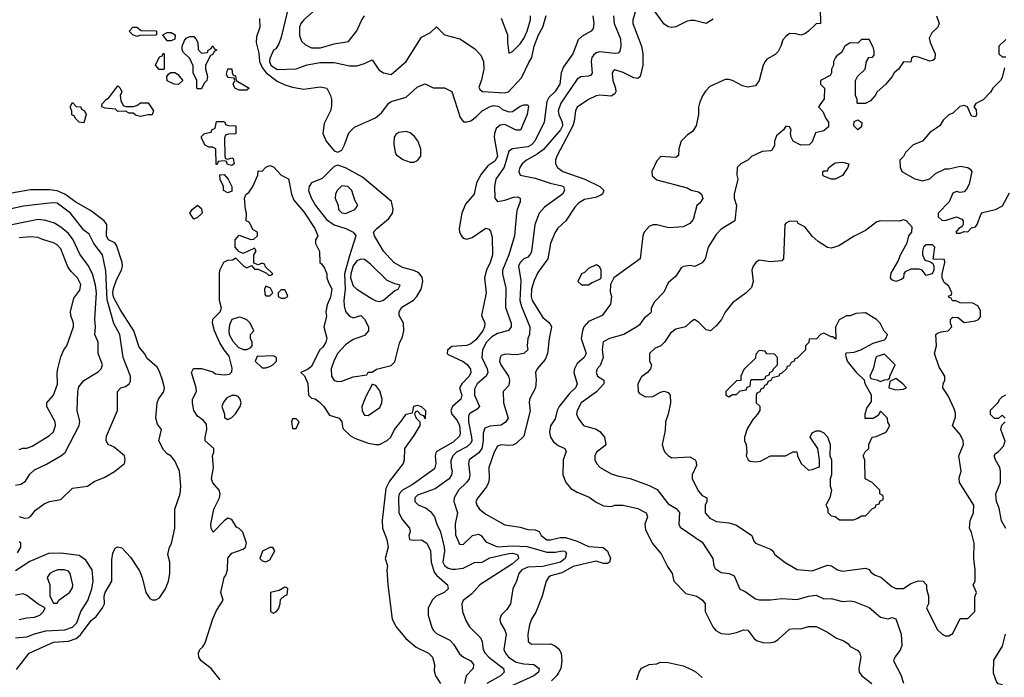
# Model space of a CAD drawing. Header units: inches. Extents: x 2380249 to 2585472, y 382747 to 546448.
# Tile 24 of 256: x 2393372 to 2398562, y 464283 to 467750. Entities that reach past the tile are written whole.
import ezdxf

# ---------------------------------------------------------------- set-up
doc = ezdxf.new("R2010")
doc.units = ezdxf.units.IN
doc.header["$MEASUREMENT"] = 0
doc.layers.add('C3496', color=7, linetype='Continuous')

msp = doc.modelspace()

# ---------------------------------------------------------------- linework, layer by layer
at = {"layer": 'C3496', "color": 4}
for points, elevation in [([(2394961, 467830), (2394870, 467749.2), (2394854, 467730), (2394848, 467710), (2394846.4, 467666.4), (2394857.1, 467637.1), (2394878, 467618), (2394910, 467602.4), (2394958.3, 467601.7), (2395030, 467622), (2395105.2, 467634.8), (2395150, 467691.3), (2395174.2, 467745.8), (2395190, 467771.3)], 92), ([(2397590.8, 467810), (2397594, 467730), (2397570, 467728.7), (2397530.5, 467689.5), (2397510, 467675.3), (2397490, 467668), (2397463.6, 467676.4), (2397430, 467678), (2397410, 467662), (2397395.3, 467644.7), (2397384.7, 467610), (2397370, 467582), (2397353.7, 467566.3), (2397310, 467542), (2397301, 467530), (2397291, 467510), (2397270.6, 467429.4), (2397250, 467402), (2397210, 467394), (2397182, 467402), (2397130, 467429), (2397110, 467435.3), (2397090, 467435.3), (2397010, 467398), (2396986.4, 467373.6), (2396971.1, 467348.9), (2396956, 467310), (2396950.9, 467289.1), (2396950.8, 467250), (2396938.8, 467190), (2396918.5, 467161.5), (2396890, 467142), (2396858, 467110), (2396846.8, 467070), (2396845.4, 467034.6), (2396830, 467024), (2396752, 467028), (2396730, 467006), (2396704.7, 466950), (2396706.4, 466926.4), (2396730, 466906), (2396890, 466862.8), (2396910.7, 466850.7), (2396950, 466842.8), (2396966, 466830), (2396972.8, 466807.2), (2396957.1, 466782.9), (2396941, 466770), (2396922.8, 466697.2), (2396904.2, 466675.8), (2396870, 466658.9), (2396793.6, 466653.6), (2396730, 466669), (2396710, 466668.7), (2396690, 466659), (2396664.7, 466630), (2396656, 466610), (2396642, 466490), (2396504.7, 466390), (2396486.4, 466353.6), (2396485.4, 466314.6), (2396491.3, 466290), (2396486, 466250), (2396442.8, 466190), (2396370, 466158.4), (2396346.7, 466130), (2396338.4, 466110), (2396332.4, 466070), (2396358.4, 465990), (2396348, 465970), (2396310, 465937), (2396296.4, 465910), (2396292.7, 465890), (2396310.6, 465830), (2396302, 465810), (2396270, 465779.6), (2396216.4, 465710), (2396206, 465690), (2396194.6, 465645.4), (2396170.4, 465609.6), (2396165.2, 465574.8), (2396170.4, 465550), (2396185.4, 465525.4), (2396210, 465504.4), (2396246, 465490), (2396253.4, 465473.4), (2396237.3, 465430), (2396236, 465350), (2396250.7, 465310.7), (2396278, 465278), (2396310, 465258.8), (2396373.2, 465233.2), (2396410, 465206.8), (2396450, 465186.8), (2396490, 465182.8), (2396510, 465190.6), (2396554, 465190), (2396630, 465173.4), (2396674.8, 465150), (2396682, 465130), (2396667.3, 465090), (2396670, 465062), (2396706.8, 464990), (2396754.2, 464934.2), (2396787.1, 464867.1), (2396811, 464830), (2396821, 464790), (2396884.1, 464724.1), (2396942, 464710), (2396971.3, 464690), (2396984.7, 464670), (2396984.7, 464630), (2397026, 464550), (2397041, 464530), (2397070, 464514.8), (2397110, 464510.8), (2397150, 464518.8), (2397190, 464534), (2397210, 464530.8), (2397241, 464490), (2397256.8, 464476.8), (2397290, 464466.8), (2397324.5, 464464.5), (2397350, 464470.5), (2397370, 464482), (2397430, 464536.3), (2397450, 464540.7), (2397490, 464538.8), (2397530, 464550.8), (2397570, 464551), (2397630, 464521), (2397678, 464490), (2397715.9, 464475.9), (2397739.1, 464459.1), (2397750, 464444.7), (2397790, 464424.7), (2397801, 464410), (2397806, 464390), (2397794.8, 464330), (2397797.3, 464310), (2397811, 464290), (2397864.7, 464250)], 104), ([(2397027.3, 467752.7), (2396990, 467729.3), (2396930, 467746), (2396910, 467746.6), (2396890, 467742.7), (2396830, 467713.2), (2396810, 467709.3), (2396790, 467712.7), (2396768.1, 467728.1), (2396710, 467809.3)], 96), ([(2394635.6, 467755.6), (2394638.4, 467710), (2394620.5, 467659.5), (2394618.3, 467630), (2394633.5, 467573.5), (2394636.5, 467530), (2394650, 467498.7), (2394671.6, 467470), (2394730, 467426), (2394770, 467406.7), (2394810, 467394), (2394870, 467383), (2394955.3, 467395.3), (2394991.3, 467390), (2395010.9, 467350.9), (2395016, 467330), (2395015.3, 467295.3), (2395010.8, 467270), (2394976.7, 467203.3), (2394970.6, 467150), (2394987.3, 467110), (2395030, 467058), (2395050, 467051.3), (2395070, 467062), (2395085.2, 467090), (2395106.8, 467153.2), (2395136.5, 467183.5), (2395247.2, 467232.8), (2395280.2, 467259.8), (2395318, 467310), (2395330, 467318), (2395410, 467341), (2395470, 467396), (2395510, 467411.3), (2395551.6, 467391.6), (2395611.1, 467391.1), (2395650, 467372), (2395694.8, 467234.8), (2395711.3, 467211.3), (2395730, 467211), (2395750, 467217.3), (2395780.7, 467239.3), (2395809.7, 467270.2), (2395853, 467293), (2395870, 467297.1), (2395890, 467294), (2395902, 467290), (2395916.9, 467276.9), (2395950, 467264.7), (2395970, 467266), (2396010, 467294.8), (2396030, 467301), (2396050, 467302), (2396054.8, 467294.8), (2396047.7, 467250), (2396012.4, 467167.6), (2395990, 467167.3), (2395930, 467198), (2395905.2, 467194.8), (2395883.4, 467176.6), (2395874.9, 467150), (2395874, 467130), (2395890, 467029.2), (2395876.2, 467003.8), (2395840.3, 466979.7), (2395803.9, 466936.1), (2395780.7, 466890), (2395767.3, 466830), (2395722.5, 466777.5), (2395702.6, 466730), (2395688.7, 466650), (2395690.4, 466630), (2395700.5, 466610), (2395710, 466599.1), (2395730, 466593), (2395757.7, 466602.3), (2395830, 466650.8), (2395845.4, 466645.4), (2395854.4, 466634.4), (2395862.8, 466602.8), (2395864.9, 466510), (2395852.7, 466470), (2395832.4, 466430), (2395822.4, 466390), (2395830.6, 466310), (2395806.8, 466190), (2395824.9, 466150), (2395822.4, 466130), (2395813.4, 466110), (2395777.1, 466062.9), (2395750, 466040.5), (2395730, 466033), (2395650, 466027), (2395627.5, 466007.5), (2395624.9, 465990), (2395630, 465984.9), (2395710, 465948), (2395731.5, 465931.5), (2395748.5, 465908.5), (2395750.4, 465890), (2395741.6, 465870), (2395702.8, 465830), (2395690.7, 465810), (2395702, 465770), (2395698, 465750), (2395654.4, 465710), (2395644.9, 465690), (2395650.4, 465670), (2395677.6, 465637.6), (2395690.2, 465610.2), (2395694.6, 465570), (2395690, 465554), (2395656.7, 465523.3), (2395567.3, 465472.7), (2395561.6, 465450), (2395566.4, 465410), (2395558.6, 465381.5), (2395441.8, 465298.2), (2395390, 465269.7), (2395373.1, 465250), (2395369.3, 465230), (2395370.4, 465150), (2395390, 465113.4), (2395427.3, 465070), (2395430.8, 465050), (2395424, 465030), (2395426.8, 465010), (2395445.5, 465005.5), (2395490, 465008), (2395519.1, 464990), (2395537.3, 464950), (2395541.1, 464890), (2395557.8, 464837.8), (2395570, 464821.6), (2395627.7, 464770), (2395631.3, 464750), (2395610.4, 464729.6), (2395566.8, 464710), (2395548.4, 464691.6), (2395524.9, 464650), (2395525.5, 464610), (2395544.9, 464544.9), (2395553, 464530), (2395570, 464514.9), (2395639.1, 464479.1), (2395658.6, 464458.6), (2395690, 464406.8), (2395711.3, 464390), (2395750, 464370.6), (2395764.9, 464350), (2395762, 464330), (2395724.9, 464290), (2395716, 464250)], 84), ([(2394783, 467790), (2394750, 467658), (2394738, 467622), (2394722.8, 467597.2), (2394710, 467588.7), (2394690, 467546), (2394688.5, 467530), (2394696.3, 467510), (2394730, 467488.4), (2394828.9, 467491.1), (2394887.2, 467512.8), (2394955.9, 467524.1), (2395030, 467523.8), (2395110, 467507.7), (2395150, 467507.3), (2395190, 467518.8), (2395230, 467538), (2395266.2, 467486.2), (2395290, 467470.7), (2395330, 467461), (2395409, 467530), (2395490, 467658), (2395538, 467682), (2395570, 467712), (2395611.1, 467671.1), (2395692, 467650), (2395770, 467598), (2395803.5, 467563.5), (2395817.3, 467530), (2395819.1, 467490), (2395807.3, 467432.7), (2395792, 467392), (2395799.6, 467379.6), (2395811.3, 467371.3), (2395930, 467364.9), (2395948, 467370), (2396016.9, 467443.1), (2396055.4, 467524.6), (2396072, 467550), (2396084.2, 467610), (2396106.6, 467670), (2396129.6, 467710), (2396147.6, 467772.4)], 88), ([(2396393.4, 467770), (2396399.1, 467730), (2396395.5, 467704.5), (2396384.7, 467690), (2396336.3, 467663.7), (2396315.9, 467644.1), (2396287.3, 467570), (2396238, 467502), (2396226, 467470), (2396219.3, 467410), (2396192.7, 467370), (2396160.9, 467339.1), (2396150, 467319), (2396137.3, 467210), (2396088.2, 467110), (2396070.4, 467090), (2396050, 467080.5), (2395970.4, 467069.6), (2395950, 467057.2), (2395926.5, 466973.5), (2395881.6, 466910), (2395875.5, 466870), (2395876, 466810), (2395890, 466791.3), (2395930, 466799.1), (2395974.9, 466814.9), (2395996.4, 466816.4), (2396011, 466810), (2396010.6, 466790), (2395994, 466750), (2395990.6, 466729.4), (2395980.5, 466610), (2395950.3, 466510), (2395917.6, 466430), (2395917.1, 466410), (2395934.6, 466334.6), (2395932.5, 466232.5), (2395963, 466150), (2395962, 466130), (2395948.3, 466111.7), (2395890, 466095.8), (2395861, 466079), (2395832.4, 466050), (2395812.2, 466010), (2395808, 465970), (2395835.8, 465910), (2395839.3, 465890), (2395830.5, 465870), (2395784.4, 465830), (2395770, 465802), (2395768.9, 465770), (2395796.3, 465710), (2395784.1, 465695.9), (2395745.5, 465674.5), (2395738.8, 465661.2), (2395738, 465630), (2395754.6, 465550), (2395755.3, 465530), (2395750, 465517.2), (2395730, 465498.7), (2395675.5, 465470), (2395654.9, 465450), (2395644.1, 465424.1), (2395646, 465390), (2395652.7, 465370), (2395648, 465350), (2395635.5, 465330), (2395562.5, 465277.5), (2395470, 465242.7), (2395454.8, 465230), (2395454.8, 465210), (2395472.8, 465192.8), (2395514, 465174), (2395537.5, 465157.5), (2395558.8, 465130), (2395570.6, 465090), (2395590.3, 465050.3), (2395610.3, 464970), (2395611.7, 464948.3), (2395603.1, 464890), (2395612.1, 464872.1), (2395630, 464859.3), (2395650, 464852.7), (2395670, 464852.4), (2395710, 464859.3), (2395770, 464887.7), (2395810, 464890.3), (2395850, 464912.4), (2395950, 464935.9), (2395970, 464938.2), (2395990, 464932.6), (2395995.5, 464930), (2395999.2, 464919.2), (2396001.3, 464910), (2395970, 464881.5), (2395797.3, 464770), (2395756.3, 464723.7), (2395710, 464688.7), (2395703, 464670), (2395705.5, 464630), (2395723.4, 464583.4), (2395744, 464550), (2395802.8, 464490), (2395810.7, 464470), (2395815.5, 464430), (2395826, 464410), (2395844.9, 464390), (2395922.8, 464330), (2395926.8, 464310), (2395906.8, 464290), (2395834, 464250)], 88), ([(2396503, 467770), (2396505.5, 467730), (2396539.1, 467650), (2396540.7, 467610), (2396536.3, 467583.7), (2396526.4, 467573.6), (2396510, 467572.7), (2396430, 467580.7), (2396410, 467575.1), (2396396.4, 467563.6), (2396388.5, 467551.5), (2396383.8, 467530), (2396390, 467468), (2396382, 467458), (2396370, 467453.2), (2396330.5, 467449.5), (2396310, 467436), (2396224.9, 467310), (2396210.4, 467270), (2396214.4, 467250), (2396232, 467210), (2396233.1, 467190), (2396223.1, 467170), (2396133.6, 467066.4), (2396099.6, 467040.4), (2396042.8, 467010), (2396020.7, 466990), (2396008, 466970), (2396002.8, 466950), (2396011, 466931), (2396090, 466915.5), (2396168.7, 466888.7), (2396230, 466874.4), (2396238.8, 466870), (2396244, 466850), (2396234, 466830), (2396138.8, 466761.2), (2396110.7, 466730), (2396088, 466670), (2396070, 466528), (2396064.9, 466515.1), (2396050, 466499), (2396030, 466489), (2396011, 466470), (2396000.7, 466450), (2396014.4, 466374.4), (2396008.5, 466270), (2396017.4, 466237.4), (2396060.7, 466130), (2396058.8, 466090), (2396050.8, 466070), (2396046.8, 466030), (2396050.7, 466010), (2396030, 465989.4), (2395990, 465983.6), (2395933.4, 465986.6), (2395910, 465979), (2395904, 465970), (2395902, 465950), (2395908, 465930), (2395948.2, 465870), (2395954.9, 465850), (2395950, 465822), (2395921, 465790), (2395922, 465730), (2395947.3, 465650), (2395932.5, 465627.5), (2395910, 465612.7), (2395850, 465607), (2395824.1, 465595.9), (2395814.9, 465570), (2395815.3, 465530), (2395808.5, 465490), (2395792.8, 465467.2), (2395742, 465430), (2395738, 465410), (2395745.5, 465350), (2395742, 465330), (2395727.3, 465310), (2395684.9, 465270), (2395662.8, 465230), (2395660.7, 465210), (2395680.7, 465150), (2395668.1, 465091.9), (2395670, 465034), (2395690, 464984.7), (2395710, 464982.8), (2395759, 465030), (2395790, 465037.3), (2395804.7, 465030), (2395830, 464998), (2395890, 464970.5), (2395970, 464976.9), (2396047.9, 464972.1), (2396150, 464943.2), (2396196.4, 464943.6), (2396234, 464950), (2396247.3, 464947.3), (2396255.2, 464935.2), (2396247.7, 464910), (2396222.8, 464890), (2396130, 464866.8), (2396050, 464862.9), (2396018.8, 464850), (2396004, 464830), (2395990.8, 464790), (2395970.8, 464750), (2395958.8, 464670), (2395939.9, 464640.1), (2395911, 464610), (2395902.8, 464590), (2395906.8, 464570), (2395930, 464531.3), (2395937.3, 464510), (2395924.9, 464430), (2395932.7, 464410), (2395948.2, 464390), (2395990, 464362.3), (2396030, 464353.4), (2396082, 464350), (2396110.6, 464330), (2396106.8, 464310), (2396082.8, 464290), (2395947.3, 464230)], 92), ([(2396616.3, 467790), (2396604, 467750), (2396604.9, 467730), (2396650.3, 467610.3), (2396657.1, 467570), (2396656.3, 467510), (2396642.8, 467450), (2396630, 467440.9), (2396610, 467443.6), (2396552.4, 467472.4), (2396510, 467485.2), (2396500.5, 467479.5), (2396494.4, 467465.6), (2396499.5, 467430), (2396512.7, 467390), (2396514.9, 467370), (2396510, 467359), (2396490, 467347), (2396430, 467352.3), (2396410, 467349.2), (2396370, 467329.4), (2396310.4, 467289.6), (2396302, 467270), (2396295.6, 467215.6), (2396287.8, 467190), (2396203, 467030), (2396196.3, 467010), (2396197.3, 466990), (2396206.8, 466970), (2396234.8, 466950), (2396350.8, 466910), (2396431, 466870), (2396451, 466850), (2396450, 466846), (2396444.7, 466830), (2396435.2, 466824.8), (2396406.6, 466813.4), (2396350, 466801.6), (2396317.7, 466782.3), (2396298.3, 466761.7), (2396250.7, 466690), (2396208.5, 466651.5), (2396193.4, 466626.6), (2396170.4, 466570), (2396155.8, 466490), (2396103.2, 466416.8), (2396084.1, 466375.9), (2396070.3, 466329.7), (2396068.8, 466290), (2396073.7, 466270), (2396130, 466180.7), (2396167.3, 466150), (2396175.5, 466130), (2396163, 466070), (2396154.9, 465990), (2396141.7, 465958.3), (2396100.7, 465910), (2396090.7, 465890), (2396094.8, 465850), (2396090.7, 465810), (2396058.8, 465750), (2396057.3, 465730), (2396063.8, 465690), (2396030, 465554), (2395990, 465516), (2395972.3, 465507.7), (2395950, 465505.1), (2395910, 465509.4), (2395890, 465501.2), (2395872.7, 465470), (2395844.9, 465390), (2395847.7, 465330), (2395844, 465310), (2395832.5, 465287.5), (2395786.8, 465230), (2395776, 465210), (2395781, 465190), (2395796, 465170), (2395830, 465142.8), (2395930, 465087.3), (2396010, 465074.4), (2396050, 465062), (2396090, 465061), (2396110, 465051.3), (2396121, 465030), (2396150, 465008.2), (2396170, 465008), (2396220.5, 465019.5), (2396250, 465019.5), (2396310, 465000.3), (2396370, 464972.6), (2396447, 464967), (2396470, 464947.3), (2396486.4, 464910), (2396480.5, 464890), (2396470, 464883), (2396450, 464883.5), (2396410, 464895.1), (2396290, 464867.8), (2396230, 464834.7), (2396170, 464818), (2396158.8, 464810), (2396146.8, 464790), (2396126, 464710), (2396092.8, 464627.2), (2396070.8, 464590), (2396059.8, 464560.2), (2396051, 464510), (2396051.6, 464471.6), (2396070, 464458), (2396170, 464458.8), (2396192, 464450), (2396213.7, 464433.7), (2396226, 464410), (2396230.6, 464369.4), (2396224, 464330), (2396214, 464310), (2396202, 464290), (2396176, 464264)], 96), ([(2395910, 467758), (2395944, 467670), (2395942.8, 467630), (2395950, 467574), (2395970, 467582), (2396010, 467622.8), (2396030, 467651), (2396047.3, 467690), (2396064.2, 467750), (2396065.6, 467770)], 92), ([(2398204.7, 467770), (2398218, 467730), (2398212, 467710), (2398179.6, 467680.4), (2398166.4, 467653.6), (2398171, 467630), (2398197.3, 467570), (2398195.5, 467544.5), (2398184.5, 467535.5), (2398170, 467532.3), (2398110, 467552.7), (2398084.7, 467555.3), (2398072.7, 467547.3), (2398070, 467526), (2398030, 467528), (2398004.7, 467490), (2397982, 467470), (2397971.3, 467450), (2397938, 467410), (2397892, 467370), (2397882, 467350), (2397856.9, 467323.1), (2397830, 467308), (2397790, 467308), (2397786, 467310), (2397786, 467330), (2397778, 467350), (2397778, 467430), (2397788, 467450), (2397828, 467490), (2397835.3, 467530), (2397848.7, 467551.3), (2397867.3, 467552.7), (2397876.4, 467563.6), (2397875.3, 467584.7), (2397870, 467606), (2397850, 467646), (2397810, 467646), (2397790, 467626), (2397750, 467628), (2397722, 467610), (2397703.6, 467576.4), (2397679.6, 467560.4), (2397672, 467550), (2397662, 467530), (2397662, 467510), (2397652, 467490), (2397652, 467470), (2397643.6, 467456.4), (2397594, 467430), (2397594, 467410), (2397614, 467390), (2397612.7, 467332.7), (2397582, 467290), (2397605.4, 467265.4), (2397621, 467230), (2397636, 467210), (2397635.3, 467184.7), (2397610, 467164), (2397567.1, 467152.9), (2397550, 467106), (2397534, 467090), (2397490, 467088), (2397449.4, 467109.4), (2397439, 467130), (2397435.3, 467150), (2397438, 467170), (2397430, 467186), (2397410, 467188), (2397398, 467170), (2397362, 467138), (2397350.7, 467110), (2397350, 467086), (2397336.9, 467063.1), (2397330, 467058), (2397285.4, 467054.6), (2397230, 467028), (2397211.1, 467008.9), (2397174, 466990), (2397154, 466970), (2397152, 466930), (2397158, 466910), (2397138, 466830), (2397138, 466810), (2397151.3, 466771.3), (2397142, 466690), (2397070, 466645.2), (2397042.8, 466617.2), (2397001, 466550), (2396984.7, 466490), (2396970, 466468), (2396930.9, 466449.1), (2396906, 466454), (2396871, 466449), (2396858, 466442), (2396830, 466398), (2396790, 466362), (2396767.1, 466312.9), (2396718, 466262), (2396701, 466230), (2396701, 466210), (2396696.8, 466203.2), (2396663.5, 466176.5), (2396638.5, 466141.5), (2396626, 466130), (2396556, 466090), (2396482, 466070), (2396448, 466052), (2396442, 466010), (2396448, 465970), (2396432.8, 465927.2), (2396416, 465910), (2396411.3, 465890), (2396418, 465870), (2396451.3, 465850), (2396451, 465830), (2396412.3, 465787.7), (2396331, 465730), (2396310.8, 465690), (2396307.3, 465670), (2396316, 465650), (2396344.7, 465610), (2396410, 465590.8), (2396430, 465578.8), (2396454.8, 465550), (2396461, 465510), (2396457.3, 465502.7), (2396412, 465470), (2396404.7, 465450), (2396404.7, 465430), (2396412, 465410), (2396432, 465390), (2396490, 465356), (2396530, 465342.8), (2396590, 465330.8), (2396690, 465294.8), (2396732.4, 465272.4), (2396790, 465198), (2396832.8, 465172.8), (2396850, 465151.3), (2396846, 465090), (2396854.4, 465074.4), (2396970, 464996), (2397026, 464910), (2397030.8, 464870), (2397037.3, 464857.3), (2397070, 464836), (2397111.1, 464831.1), (2397138, 464818), (2397167.9, 464747.9), (2397195.9, 464735.9), (2397250, 464696), (2397270, 464691.3), (2397330, 464691), (2397390, 464698), (2397470, 464693.4), (2397530, 464710.8), (2397570, 464716), (2397610, 464696), (2397650, 464698.8), (2397710, 464682.8), (2397750, 464686), (2397770, 464682.8), (2397850, 464650.7), (2397910, 464601), (2397950, 464591.3), (2397970, 464598), (2397990, 464591.3), (2398018.8, 464510), (2398022.8, 464450), (2398013.2, 464426.8), (2397984.7, 464390), (2397978, 464370), (2398016.7, 464296.7), (2398030, 464252)], 108), ([(2398570, 467646), (2398534, 467610), (2398534, 467570), (2398550, 467554), (2398570, 467554)], 112), ([(2398563.6, 467496.4), (2398550, 467446), (2398542, 467430), (2398502, 467390), (2398490, 467368), (2398450, 467328), (2398411.6, 467308.4), (2398402, 467290), (2398414.4, 467274.4), (2398414.8, 467250), (2398410, 467238), (2398390, 467242), (2398368, 467290), (2398350, 467297.2), (2398326.8, 467293.2), (2398290, 467258), (2398270, 467248), (2398239.6, 467220.4), (2398222, 467190), (2398170, 467155.3), (2398130.7, 467109.3), (2398082, 467090), (2398042, 467050), (2398031, 467029), (2398012, 467010), (2398012.7, 466972.7), (2398022, 466950), (2398090, 466911.3), (2398130, 466901), (2398168.9, 466911.1), (2398200.2, 466939.8), (2398250, 466964.7), (2398270, 466964.7), (2398330, 466978), (2398370, 466971.3), (2398382, 466962), (2398390.7, 466949.3), (2398377.3, 466882.7), (2398363.5, 466856.5), (2398350, 466842), (2398330, 466839), (2398310, 466844), (2398290, 466835.3), (2398270.7, 466789.3), (2398214, 466730), (2398214, 466710), (2398232.7, 466692.7), (2398250, 466692), (2398310, 466711.3), (2398338, 466698), (2398344.7, 466690), (2398344.7, 466670), (2398339.8, 466660.2), (2398322, 466650), (2398306, 466630), (2398310, 466624.7), (2398330, 466624.7), (2398350, 466634), (2398370, 466632), (2398390, 466652), (2398410, 466658), (2398419, 466670), (2398437.5, 466722.5), (2398447, 466733), (2398515.3, 466750), (2398552, 466768), (2398590, 466838)], 112), ([(2394428.7, 464270), (2394381.2, 464330), (2394329.6, 464369.6), (2394317.2, 464390), (2394314, 464410), (2394322, 464430), (2394337, 464443), (2394350, 464464.7), (2394390, 464590.8), (2394410, 464634.8), (2394444, 464690), (2394433.2, 464730), (2394449.4, 464809.4), (2394458.3, 464821.7), (2394467.6, 464850), (2394469.3, 464910.7), (2394490, 464938), (2394550, 464958), (2394562, 464970), (2394568.7, 464990), (2394548.9, 465048.9), (2394530, 465068), (2394515.3, 465075.3), (2394490, 465115.3), (2394470, 465122), (2394450, 465108.7), (2394391.6, 465048.4), (2394382, 465070), (2394379.3, 465090), (2394396, 465170), (2394426, 465230), (2394429.2, 465250), (2394424, 465270), (2394390, 465309), (2394383.7, 465330), (2394393.2, 465390), (2394389.2, 465450), (2394395.3, 465470), (2394395.3, 465490), (2394349.6, 465529.6), (2394349.6, 465550), (2394359.3, 465590), (2394357.2, 465617.2), (2394339.3, 465639.3), (2394310, 465659), (2394289.6, 465690), (2394282.7, 465730), (2394284, 465750), (2394304, 465790), (2394302, 465810), (2394278, 465890), (2394288.7, 465911.3), (2394330, 465911), (2394390, 465894), (2394403.6, 465883.6), (2394450, 465878), (2394479, 465881), (2394490, 465894), (2394492.9, 465912.9), (2394476.5, 465976.5), (2394449.4, 466009.4), (2394426.8, 466046.8), (2394399, 466110), (2394388, 466150), (2394390, 466172), (2394428.7, 466210), (2394435.3, 466230), (2394426, 466270), (2394426, 466410), (2394428, 466430), (2394448.9, 466471.1), (2394470, 466482), (2394496.4, 466483.6), (2394510, 466494), (2394554, 466450), (2394570, 466442), (2394594, 466454), (2394610, 466434), (2394630, 466434), (2394674, 466414), (2394683.6, 466403.6), (2394696.4, 466403.6), (2394706, 466410), (2394667.3, 466447.3), (2394662, 466462), (2394650, 466466), (2394630, 466458), (2394606, 466466), (2394606, 466510), (2394618, 466530), (2394610, 466546), (2394550, 466518), (2394527.3, 466527.3), (2394508, 466550), (2394508, 466590), (2394530, 466614), (2394590, 466592), (2394607.3, 466592.7), (2394626, 466610), (2394626, 466630), (2394603.1, 466643.1), (2394582, 466682), (2394566, 466690), (2394568, 466730), (2394562, 466750), (2394558, 466810), (2394566, 466830), (2394580.4, 466839.6), (2394602, 466870), (2394628, 466930), (2394630, 466954), (2394650, 466952), (2394670, 466972), (2394690, 466982), (2394710, 466974), (2394750, 466931.3), (2394790, 466912), (2394804.7, 466830), (2394818, 466798), (2394870, 466737.3), (2394927.3, 466650), (2394944.7, 466610), (2394932, 466590), (2394931.3, 466570), (2394952.7, 466527.3), (2394954, 466470), (2394963.6, 466463.6), (2394979.6, 466439.6), (2394991.1, 466411.1), (2394991.3, 466390), (2394998, 466370), (2395017.3, 466330), (2395010, 466288), (2394992.5, 466247.5), (2394986.8, 466210), (2394990, 466186), (2394976, 466130), (2394990.5, 466070.5), (2394986, 466050), (2394970, 466024), (2394952.8, 466007.2), (2394910, 465922), (2394890, 465906), (2394854, 465890), (2394872.7, 465872.7), (2394891.6, 465831.6), (2394894, 465770), (2394910, 465754), (2394930, 465752), (2394950, 465736), (2394974.8, 465710), (2395005.8, 465665.8), (2395056, 465650), (2395070.5, 465630), (2395074.8, 465594.8), (2395115.5, 465555.5), (2395141.6, 465541.6), (2395210, 465518), (2395249.1, 465510.9), (2395268.7, 465511.3), (2395310, 465532), (2395328, 465550), (2395348.7, 465590), (2395385.6, 465634.4), (2395408.9, 465671.1), (2395442, 465678), (2395450, 465712), (2395470, 465718), (2395488.4, 465711.6), (2395511.3, 465690), (2395510, 465646), (2395502, 465662), (2395487.3, 465667.3), (2395470, 465686), (2395458, 465682), (2395454, 465670), (2395462, 465650), (2395482, 465630), (2395481, 465610), (2395450, 465557.2), (2395401, 465490), (2395398.8, 465430), (2395394, 465410), (2395322, 465318), (2395301.7, 465278.3), (2395283, 465110), (2395285.5, 465070), (2395307.7, 465010), (2395314.9, 464970), (2395298, 464910), (2395311.3, 464870), (2395306.8, 464850), (2395312.7, 464770), (2395336.4, 464590), (2395357.1, 464550), (2395407.6, 464487.6), (2395462.6, 464442.6), (2395526.8, 464410), (2395547.7, 464390), (2395558, 464350), (2395557.3, 464317.3), (2395564.7, 464290), (2395591, 464250)], 76), ([(2393355.9, 464324.1), (2393422.7, 464410), (2393550, 464468.2), (2393630, 464473.4), (2393670, 464488.5), (2393692.2, 464507.8), (2393750, 464583), (2393775.5, 464604.5), (2393809.6, 464650), (2393819.3, 464670), (2393818.4, 464710), (2393822.9, 464730), (2393858, 464790), (2393858, 464902), (2393863.1, 464936.9), (2393875.3, 464964.7), (2393888.4, 464971.6), (2393910, 464966), (2393957.2, 464917.2), (2394004.7, 464844.7), (2394018, 464810), (2394037.3, 464730), (2394058.5, 464698.5), (2394070, 464690.8), (2394090, 464690.8), (2394110, 464702.8), (2394141.2, 464750), (2394157.2, 464790), (2394163.7, 464830), (2394163.7, 464890), (2394153.2, 464930), (2394161.2, 464970), (2394172.1, 464987.9), (2394189.4, 465070), (2394189.6, 465170), (2394218, 465250), (2394222, 465290), (2394214, 465370), (2394190, 465424), (2394170, 465449.3), (2394150, 465460.9), (2394130, 465482.7), (2394106, 465530), (2394119, 465590), (2394098, 465618), (2394089.3, 465650), (2394097, 465730), (2394104.5, 465750), (2394133, 465790), (2394135.8, 465810), (2394125.6, 465850), (2394110, 465896), (2394097.6, 465917.6), (2394044.1, 465964.1), (2394031, 465991), (2394002.8, 466022.8), (2393974.7, 466110), (2393901.9, 466221.9), (2393867.4, 466287.4), (2393863.7, 466310), (2393866.4, 466333.6), (2393882, 466378), (2393909.6, 466430), (2393915.1, 466450), (2393913.3, 466470), (2393882, 466562), (2393873.9, 466573.9), (2393840.9, 466590), (2393830, 466609), (2393832.3, 466670), (2393818, 466690), (2393744.9, 466744.9), (2393668.2, 466788.2), (2393609.6, 466830), (2393570, 466848.5), (2393530, 466854), (2393430, 466853), (2393330, 466835.8)], 84), ([(2393370, 465130.8), (2393397.2, 465122.8), (2393416.5, 465123.5), (2393429.1, 465130.9), (2393455.5, 465164.5), (2393501.5, 465198.5), (2393530, 465210.7), (2393590, 465221), (2393650, 465281), (2393730, 465291), (2393764.8, 465315.2), (2393820.9, 465339.1), (2393872.1, 465367.9), (2393924, 465410), (2393929, 465430), (2393924, 465450), (2393870, 465497.2), (2393838, 465510), (2393829, 465530), (2393830, 465554), (2393888, 465690), (2393888, 465790), (2393906, 465810), (2393930, 465816), (2393948.7, 465830), (2393956, 465844), (2393957.2, 465870), (2393918.4, 465970), (2393900.9, 466090), (2393868.3, 466148.3), (2393832.7, 466272.7), (2393825.6, 466425.6), (2393809.6, 466509.6), (2393763.7, 466570), (2393738.9, 466618.9), (2393710, 466641.2), (2393640.9, 466730), (2393570, 466782), (2393544.1, 466784.1), (2393392.7, 466767.3), (2393327.9, 466752.1)], 88), ([(2393350, 465296.3), (2393378, 465302), (2393402.5, 465317.5), (2393425.8, 465354.2), (2393450, 465377.3), (2393513.6, 465406.4), (2393590, 465450.7), (2393611.3, 465468.7), (2393685.2, 465610), (2393689.1, 465630.9), (2393676, 465690), (2393678.4, 465790), (2393684.7, 465815.3), (2393710, 465847.3), (2393786.3, 465893.7), (2393802, 465910), (2393809, 465930), (2393785.2, 465990), (2393785.2, 466050), (2393769.3, 466090), (2393772.7, 466130), (2393769.3, 466170.7), (2393778, 466310), (2393772.8, 466350), (2393756.9, 466410), (2393733.9, 466453.9), (2393690, 466514), (2393653.6, 466590), (2393630, 466623.7), (2393590, 466657), (2393556.6, 466676.6), (2393510, 466692), (2393470, 466696.9), (2393270, 466656.9)], 92), ([(2393370, 465484.7), (2393389.3, 465490.7), (2393410, 465490.8), (2393438.9, 465501.1), (2393530, 465558), (2393550, 465578), (2393561.2, 465610), (2393559, 465630), (2393515.3, 465710), (2393515.3, 465730), (2393550, 465771.3), (2393572.1, 465827.9), (2393569.4, 465889.4), (2393572.7, 465910), (2393590, 465972), (2393605.2, 466010), (2393621.2, 466030), (2393656, 466130), (2393656, 466150), (2393642.7, 466190), (2393640.9, 466210), (2393658, 466282), (2393690, 466324.7), (2393693.8, 466353.8), (2393677.2, 466390), (2393643.3, 466423.3), (2393626.6, 466446.6), (2393590, 466541.2), (2393570, 466563.7), (2393550, 466574.5), (2393491.8, 466591.8), (2393470, 466602.7), (2393430, 466606), (2393370, 466599.5)], 96), ([(2398566, 465650), (2398550, 465666), (2398532, 465648), (2398510, 465648), (2398490, 465668), (2398490, 465692), (2398528, 465730), (2398538, 465750), (2398550, 465762), (2398570, 465772)], 108), ([(2398570, 465068), (2398547.5, 465107.5), (2398534.8, 465174.8), (2398521.2, 465210), (2398517.2, 465250), (2398542.7, 465310), (2398542, 465370), (2398538, 465390), (2398515.3, 465430), (2398509, 465450), (2398516.4, 465463.6), (2398530, 465472), (2398558, 465502), (2398567.3, 465527.3), (2398544, 465590), (2398548.4, 465611.6), (2398566, 465630)], 108), ([(2393360.4, 464939.6), (2393378, 464970), (2393378, 464990), (2393370, 464998)], 88), ([(2393350, 464490.5), (2393410, 464496.3), (2393450, 464512.7), (2393510, 464528.7), (2393610, 464533.7), (2393650, 464547), (2393673, 464570), (2393694.5, 464630), (2393731.5, 464688.5), (2393753, 464750), (2393760.5, 464790), (2393754.5, 464850), (2393720.8, 464900.8), (2393686, 464926), (2393590, 464937.6), (2393524.7, 464935.3), (2393425.8, 464894.2), (2393350, 464845.2)], 88), ([(2393370, 464587.7), (2393410, 464597.3), (2393450, 464600.7), (2393478, 464610), (2393498, 464630), (2393506, 464650), (2393470, 464668.7), (2393410, 464714), (2393390, 464724), (2393350, 464716)], 92), ([(2398570, 464224), (2398550, 464244), (2398530, 464249), (2398520.2, 464260.2), (2398505.6, 464305.6), (2398507.2, 464372.8), (2398552.9, 464447.1), (2398569, 464510)], 108), ([(2396626, 464270), (2396637, 464310), (2396649.6, 464330.4), (2396689.4, 464350.6), (2396730, 464354.8), (2396750, 464362.8), (2396790, 464360.7), (2396870, 464342.8), (2396910, 464326.8), (2396938, 464310), (2396970, 464282.8)], 96)]:
    msp.add_lwpolyline(points, dxfattribs=dict(at, elevation=elevation))
for points, elevation in [([(2393990, 467662), (2393968, 467670), (2393948.7, 467690), (2393968, 467710), (2393990.7, 467710.7), (2394012.7, 467692.7), (2394090, 467692), (2394094, 467690), (2394094, 467670), (2394090, 467668), (2394006, 467666)], 76), ([(2394150, 467638), (2394126, 467670), (2394150, 467682), (2394170, 467682), (2394192, 467670), (2394190, 467648), (2394170, 467638)], 76), ([(2394330, 467574), (2394362, 467578), (2394366, 467590), (2394382, 467598), (2394390, 467612), (2394398, 467598), (2394412, 467590), (2394398, 467582), (2394390, 467566), (2394378, 467562), (2394352, 467510), (2394351.3, 467490), (2394362, 467450), (2394358, 467430), (2394344.7, 467415.3), (2394330, 467386), (2394310, 467386), (2394306, 467390), (2394306, 467430), (2394286, 467470), (2394287.3, 467507.3), (2394270, 467546), (2394236.4, 467576.4), (2394228, 467590), (2394228, 467610), (2394240.2, 467639.8), (2394250, 467652), (2394270, 467661), (2394290, 467661), (2394301, 467650), (2394311.3, 467630), (2394312.7, 467592.7)], 76), ([(2394108, 467488), (2394088.7, 467510), (2394110, 467554), (2394122, 467558), (2394130, 467574), (2394134, 467570), (2394134, 467490), (2394130, 467488)], 76), ([(2394530, 467378), (2394506, 467390), (2394498, 467410), (2394506, 467430), (2394502, 467442), (2394470, 467446), (2394463.1, 467463.1), (2394468.9, 467491.1), (2394490.9, 467490.9), (2394492, 467472), (2394498, 467458), (2394510, 467454), (2394514, 467430), (2394582, 467390), (2394570, 467378)], 76), ([(2394210, 467408.7), (2394186, 467410), (2394150, 467428), (2394148.7, 467451.3), (2394156.4, 467463.6), (2394168, 467472), (2394190, 467472), (2394203.6, 467463.6), (2394232, 467430)], 76), ([(2393970, 467292), (2393990, 467298), (2394010, 467312), (2394050, 467312), (2394078, 467270), (2394070, 467249.2), (2394050, 467249), (2394010, 467239), (2393985.6, 467245.6), (2393970, 467258), (2393950, 467258), (2393930, 467268), (2393890, 467266), (2393878, 467278), (2393823.1, 467283.1), (2393806, 467290), (2393807.3, 467307.3), (2393828, 467330), (2393842, 467338), (2393890, 467402), (2393902, 467390), (2393911.3, 467370), (2393902, 467350), (2393904.7, 467324.7), (2393918, 467298), (2393932.7, 467292.7)], 76), ([(2393710, 467206), (2393686, 467210), (2393666, 467230), (2393662, 467242), (2393648, 467248), (2393647.3, 467267.3), (2393638, 467290), (2393650, 467314), (2393670, 467292), (2393694, 467290), (2393698, 467278), (2393714, 467270), (2393722, 467250)], 76), ([(2394470, 467014), (2394490, 467022), (2394498, 467018), (2394502, 466990), (2394490, 466982), (2394467.3, 466987.3), (2394462, 467002), (2394450, 467006), (2394418, 467002), (2394412.7, 466987.3), (2394407.3, 466987.3), (2394406, 467070), (2394390, 467078), (2394370, 467078), (2394350, 467088), (2394330, 467126), (2394330, 467134), (2394346, 467150), (2394382, 467158), (2394386, 467170), (2394402, 467178), (2394410, 467214), (2394447.3, 467212.7), (2394454, 467210), (2394458, 467198), (2394472.7, 467192.7), (2394512, 467190), (2394511.1, 467148.9), (2394472.7, 467147.3), (2394458, 467142), (2394452.7, 467127.3), (2394454, 467030), (2394458, 467018)], 76), ([(2397790, 467168.7), (2397768.7, 467190), (2397770, 467214), (2397790, 467222), (2397811.3, 467208.7), (2397810, 467186)], 108), ([(2395410, 467161.2), (2395370, 467155.3), (2395354.8, 467145.2), (2395346.8, 467130), (2395344.5, 467095.5), (2395350.6, 467050.6), (2395358.5, 467038.5), (2395392.5, 467012.5), (2395430, 466999.1), (2395450, 466999.1), (2395470, 467007.3), (2395486.6, 467030), (2395487, 467070), (2395471.6, 467111.6), (2395454.2, 467134.2), (2395430, 467154)], 84), ([(2395050, 466984), (2395030, 466975.3), (2394966.6, 466913.4), (2394910, 466889.2), (2394898, 466870), (2394895.3, 466850), (2394908.6, 466811.4), (2394931.3, 466770), (2394990, 466696.1), (2395030, 466669.2), (2395092, 466650), (2395130.7, 466630.7), (2395144.7, 466610), (2395110, 466506), (2395084.2, 466410), (2395088.3, 466330), (2395080.7, 466270), (2395082.2, 466242.2), (2395090, 466211), (2395110, 466187.3), (2395130, 466178), (2395170, 466191), (2395190, 466171), (2395210.8, 466130), (2395211, 466110), (2395190, 466085.2), (2395130, 466064.5), (2395090, 466035.6), (2395050, 465991.6), (2395030, 465955.1), (2395014.4, 465910), (2395015.5, 465870), (2395030, 465848.2), (2395050, 465842.4), (2395070, 465844.4), (2395130, 465868), (2395202, 465878), (2395210, 465892), (2395230, 465892), (2395252.9, 465907.1), (2395330, 465926.7), (2395350, 465945.5), (2395374.7, 466045.3), (2395390, 466078.8), (2395396.9, 466110), (2395396.2, 466150), (2395373.2, 466190), (2395372.7, 466210), (2395386.3, 466233.7), (2395447.7, 466272.3), (2395466, 466290), (2395488.2, 466330), (2395497.6, 466370), (2395493.1, 466393.1), (2395475.4, 466415.4), (2395450, 466427.3), (2395390, 466444.5), (2395345.2, 466470), (2395289.2, 466530), (2395242, 466610), (2395238, 466630), (2395255.3, 466650), (2395317.5, 466702.5), (2395337.2, 466730), (2395341.2, 466750), (2395331.9, 466791.9), (2395180.1, 466920.1), (2395090, 466969.3)], 84), ([(2397670, 466908.7), (2397648.9, 466908.9), (2397610, 466926), (2397606, 466930), (2397606, 466950), (2397610, 466954), (2397630, 466954), (2397638, 466970), (2397670, 466996), (2397710, 466998.8), (2397742, 466990), (2397738, 466970), (2397710, 466928.7)], 108), ([(2394470, 466838), (2394446, 466850), (2394446, 466870), (2394428.4, 466908.4), (2394427.3, 466932.7), (2394450, 466934), (2394472, 466910), (2394491.3, 466870), (2394490, 466846)], 76), ([(2395070, 466874.5), (2395044.9, 466850), (2395037.3, 466830), (2395036, 466810), (2395051, 466770), (2395052, 466750), (2395071.1, 466731.1), (2395090, 466728), (2395138, 466750), (2395155.3, 466770), (2395139.3, 466799.3), (2395123.7, 466850), (2395102, 466870)], 88), ([(2394290, 466698), (2394269.4, 466730), (2394282, 466750), (2394310, 466772), (2394330, 466754), (2394334, 466730), (2394310, 466708)], 76), ([(2398030, 466695.3), (2398010, 466688), (2397910, 466689), (2397890, 466684), (2397830, 466639), (2397770, 466609.2), (2397690, 466557.2), (2397650, 466545.2), (2397630, 466549.2), (2397580.1, 466580.1), (2397549.4, 466609.4), (2397510, 466658), (2397476.4, 466676.4), (2397470, 466686), (2397430, 466688), (2397410, 466678), (2397404.7, 466670), (2397398, 466490), (2397390, 466478), (2397330, 466474), (2397270, 466482), (2397252, 466470), (2397238, 466450), (2397231.3, 466430), (2397238.8, 466370), (2397230, 466338), (2397202, 466310), (2397130, 466258), (2397091.1, 466208.9), (2397070.9, 466169.1), (2397043.6, 466136.4), (2397014, 466110), (2396990, 466115.3), (2396950, 466155.3), (2396930, 466168.7), (2396910, 466158), (2396882, 466130), (2396830, 466119.3), (2396802, 466098), (2396770.7, 466049.3), (2396751.3, 466030), (2396722, 466018), (2396692, 465990), (2396692, 465950), (2396702, 465930), (2396698, 465910), (2396682, 465890), (2396650, 465868), (2396631.3, 465830), (2396632, 465790), (2396639.6, 465779.6), (2396670, 465762), (2396710, 465762.8), (2396750, 465786), (2396770, 465790.8), (2396790, 465784.7), (2396801, 465770), (2396802.8, 465730), (2396791, 465670), (2396776, 465630), (2396775.3, 465584.7), (2396758, 465510), (2396765.4, 465485.4), (2396772, 465470), (2396792, 465450), (2396810, 465441), (2396905.4, 465445.4), (2396932, 465430), (2396938.8, 465418.8), (2396939.8, 465400.2), (2396916, 465350), (2396916, 465330), (2396950, 465264.7), (2396970, 465242), (2396994, 465230), (2396994, 465210), (2396984.7, 465190), (2396986, 465150), (2397010, 465122), (2397045.4, 465105.4), (2397110, 465098), (2397150, 465084.7), (2397231.3, 465030), (2397241, 465001), (2397251.1, 464991.1), (2397330, 464958), (2397342, 464950), (2397352, 464930), (2397407.5, 464887.5), (2397470, 464851), (2397550, 464844.9), (2397630, 464874), (2397650.7, 464870.7), (2397682, 464850), (2397710, 464842.8), (2397830, 464858), (2397850, 464851), (2397858, 464838), (2397881, 464821), (2397910.6, 464810.6), (2397970, 464761), (2397991.1, 464751.1), (2398030, 464751.3), (2398070, 464778), (2398110, 464791), (2398134, 464790), (2398152, 464770), (2398152, 464750), (2398162, 464710), (2398162, 464670), (2398152, 464650), (2398163.6, 464623.6), (2398210, 464534), (2398234, 464510), (2398250, 464502), (2398270, 464502), (2398290, 464514), (2398330, 464594), (2398370, 464594), (2398406, 464630), (2398407.3, 464707.3), (2398415.3, 464730), (2398398, 464770), (2398408, 464790), (2398408.7, 464850), (2398401.2, 464910), (2398404, 464990), (2398390, 465046), (2398378, 465070), (2398382, 465110), (2398399, 465150), (2398402, 465190), (2398325.2, 465310), (2398324.7, 465335.3), (2398335.3, 465370), (2398322.7, 465450), (2398346.6, 465510), (2398346, 465530), (2398330, 465564), (2398288.7, 465610), (2398305.2, 465654.8), (2398304.7, 465675.3), (2398298.4, 465698.4), (2398266.3, 465766.3), (2398237.2, 465810), (2398239, 465830), (2398248.7, 465850), (2398248.7, 465870), (2398218, 465918), (2398194, 465990), (2398204, 466030), (2398202, 466090), (2398210, 466098), (2398230, 466104.7), (2398266, 466110), (2398286, 466130), (2398278, 466150), (2398278, 466170), (2398290, 466182), (2398319.6, 466179.6), (2398350, 466154), (2398410, 466162), (2398426, 466170), (2398436.4, 466183.6), (2398436.4, 466216.4), (2398422, 466242), (2398396.4, 466256.4), (2398330, 466258), (2398307.3, 466267.3), (2398288.4, 466268.4), (2398282, 466282), (2398267.3, 466287.3), (2398270, 466294), (2398282, 466298), (2398286, 466310), (2398270, 466346), (2398244.7, 466364.7), (2398235.3, 466390), (2398235.3, 466410), (2398248, 466470), (2398246, 466486), (2398187.3, 466487.3), (2398195.3, 466550), (2398183.1, 466563.1), (2398150, 466564), (2398136, 466550), (2398130.8, 466530), (2398131, 466510), (2398142.8, 466482.8), (2398172.7, 466472.7), (2398184.7, 466464.7), (2398191.3, 466451.3), (2398191.1, 466428.9), (2398182, 466410), (2398150, 466402), (2398128.9, 466428.9), (2398114, 466434), (2398070, 466435.3), (2398039.6, 466420.4), (2398032, 466410), (2398031.3, 466390), (2398019.8, 466380.2), (2397990, 466369), (2397970, 466378), (2397962, 466390), (2397965.6, 466414.4), (2398003.1, 466476.9), (2398015.3, 466510), (2398050, 466574), (2398058, 466610), (2398075.3, 466630), (2398076.4, 466656.4), (2398046, 466690)], 112), ([(2395170, 466487.6), (2395150, 466479.6), (2395130, 466452), (2395118.3, 466410), (2395116.5, 466390), (2395130, 466346.8), (2395148.6, 466328.6), (2395230, 466278), (2395250, 466267.7), (2395270, 466264), (2395290, 466270.6), (2395350, 466322.8), (2395368, 466330), (2395378, 466350), (2395350, 466357.2), (2395310, 466376), (2395221.7, 466461.7), (2395190, 466485.1)], 88), ([(2396410, 466458), (2396370, 466438), (2396350, 466418), (2396334, 466410), (2396314, 466370), (2396332.7, 466352.7), (2396370, 466352), (2396390, 466364.7), (2396430, 466382), (2396438, 466390), (2396438, 466430), (2396430, 466446), (2396416.4, 466456.4)], 104), ([(2394670, 466346), (2394662, 466330), (2394663.6, 466303.6), (2394670, 466294), (2394690, 466294), (2394706, 466310), (2394694.6, 466334.6)], 76), ([(2394770, 466326), (2394750, 466326), (2394734, 466310), (2394734, 466290), (2394750, 466282), (2394770, 466282), (2394786, 466290), (2394778, 466310)], 76), ([(2397830, 466204), (2397779.6, 466200.4), (2397750, 466188), (2397730, 466188), (2397691.6, 466168.4), (2397671.6, 466128.4), (2397674, 466066), (2397658, 466078), (2397650, 466078), (2397610, 466098), (2397594, 466090), (2397571.6, 466068.4), (2397534, 466066), (2397531.6, 466048.4), (2397514, 466030), (2397514, 466010), (2397470, 465966), (2397458, 465962), (2397454, 465950), (2397438, 465942), (2397430, 465926), (2397418, 465922), (2397414, 465910), (2397390, 465886), (2397378, 465882), (2397374, 465870), (2397338, 465862), (2397332, 465848), (2397318, 465842), (2397310, 465826), (2397298, 465822), (2397292.7, 465807.3), (2397278, 465802), (2397272.7, 465787.3), (2397258, 465782), (2397254, 465770), (2397254, 465730), (2397272.7, 465712.7), (2397274, 465690), (2397262, 465670), (2397236.9, 465643.1), (2397206.4, 465593.6), (2397192, 465550), (2397192, 465530), (2397202, 465510), (2397204.7, 465470), (2397201, 465450), (2397211.3, 465430), (2397223, 465423), (2397250, 465419.1), (2397277, 465423), (2397329.3, 465450.7), (2397408.9, 465451.1), (2397450, 465472), (2397468.4, 465471.6), (2397472, 465450), (2397491.3, 465410), (2397530, 465376), (2397550, 465378), (2397587.3, 465392.7), (2397588, 465430), (2397579, 465490), (2397538, 465550), (2397550, 465572), (2397570, 465582), (2397590, 465582), (2397610, 465572), (2397630.9, 465550.9), (2397644.7, 465510), (2397642, 465450), (2397652, 465430), (2397652, 465350), (2397644.7, 465330), (2397644.7, 465290), (2397651.3, 465270), (2397642, 465230), (2397622, 465190), (2397631.6, 465171.6), (2397632.7, 465152.7), (2397650, 465134), (2397671.3, 465131.3), (2397692.7, 465112.7), (2397767.3, 465112.7), (2397790, 465122), (2397810, 465134), (2397830, 465134), (2397867.3, 465172.7), (2397882, 465178), (2397887.3, 465192.7), (2397902, 465198), (2397907.3, 465212.7), (2397922, 465218), (2397926, 465230), (2397922, 465242), (2397906, 465250), (2397906, 465270), (2397866, 465310), (2397828, 465330), (2397827.3, 465427.3), (2397818, 465450), (2397828.9, 465471.1), (2397848, 465490), (2397848, 465510), (2397866, 465550), (2397887.3, 465552.7), (2397930, 465572), (2397940.4, 465579.6), (2397958, 465610), (2397948.4, 465628.4), (2397946, 465650), (2397910, 465686), (2397896.9, 465663.1), (2397870, 465648), (2397828.4, 465648.4), (2397828, 465670), (2397838, 465702), (2397862, 465738), (2397862, 465770), (2397828, 465830), (2397826, 465850), (2397786, 465886), (2397735.3, 465950), (2397728, 465972), (2397726, 465990), (2397730, 465994), (2397770, 465998), (2397806, 466010), (2397870, 466044.7), (2397930, 466062), (2397938, 466070), (2397946, 466090), (2397928.4, 466108.4), (2397908, 466150), (2397888.9, 466168.9)], 116), ([(2394530, 466182), (2394491.1, 466168.9), (2394478, 466142), (2394474, 466110), (2394477.3, 466090), (2394495.9, 466055.9), (2394524.5, 466024.5), (2394550, 466011.3), (2394570, 466011.3), (2394590, 466022), (2394598, 466030), (2394598, 466050), (2394588.9, 466068.9), (2394588.9, 466091.1), (2394606, 466110), (2394588, 466150), (2394570, 466168), (2394540.4, 466180.4)], 76), ([(2397270, 466006), (2397252.7, 465987.3), (2397250, 465966), (2397190, 465906), (2397174, 465870), (2397172.7, 465847.3), (2397150, 465846), (2397094, 465790), (2397094, 465770), (2397110, 465762), (2397130, 465774), (2397150, 465774), (2397170, 465794), (2397202, 465798), (2397207.3, 465812.7), (2397222, 465818), (2397226, 465850), (2397230, 465854), (2397290, 465854), (2397302, 465858), (2397306, 465870), (2397322, 465878), (2397326, 465890), (2397342, 465898), (2397346, 465910), (2397366, 465930), (2397366, 465970), (2397350, 465986), (2397310, 465988), (2397302, 466002)], 116), ([(2397930, 465986), (2397890, 465975.3), (2397884.7, 465970), (2397871.1, 465908.9), (2397854, 465870), (2397858, 465858), (2397890, 465852), (2397910, 465842), (2397930, 465852), (2397947.3, 465852.7), (2397958, 465862), (2397958, 465870), (2397986, 465930)], 116), ([(2394710, 465978), (2394624.7, 465975.3), (2394614, 465950), (2394650, 465914), (2394670, 465914), (2394690, 465922), (2394706, 465930), (2394726, 465950), (2394726, 465970)], 76), ([(2395234, 465826), (2395230, 465826), (2395196.4, 465763.6), (2395175.8, 465710), (2395177.1, 465690), (2395185.5, 465670), (2395190, 465664.9), (2395210, 465663.8), (2395270, 465705.7), (2395281.7, 465730), (2395282.6, 465750), (2395270, 465794), (2395250, 465822)], 84), ([(2397990, 465858), (2397958, 465842), (2397954, 465810), (2397990, 465798), (2398030, 465802), (2398046, 465810), (2398028, 465830)], 116), ([(2394510, 465768.7), (2394490, 465768.7), (2394464, 465756), (2394446.4, 465733.6), (2394438, 465710), (2394452, 465670), (2394452.7, 465652.7), (2394470, 465642), (2394490, 465652), (2394510, 465672), (2394534, 465710), (2394539, 465730), (2394535.3, 465750), (2394523.1, 465763.1)], 76), ([(2394830, 465646), (2394810, 465646), (2394804.7, 465630), (2394810, 465594), (2394830, 465594), (2394846, 465630)], 76), ([(2394690, 464968), (2394651.6, 464948.4), (2394638, 464910), (2394650, 464898), (2394670, 464892), (2394690, 464902), (2394718, 464950), (2394707.3, 464967.3)], 76), ([(2393606, 464850), (2393574, 464850), (2393550, 464841.2), (2393531.3, 464830), (2393518, 464810), (2393531.3, 464770), (2393531.3, 464711.3), (2393550, 464674), (2393570, 464674), (2393578, 464690), (2393635.3, 464730), (2393650, 464754), (2393653.2, 464770), (2393639, 464830), (2393630, 464842)], 92), ([(2394770, 464758), (2394739.6, 464740.4), (2394694, 464730), (2394694, 464630), (2394710, 464622), (2394726, 464630), (2394736.4, 464643.6), (2394746, 464670), (2394747.3, 464692.7), (2394767.3, 464712.7), (2394782, 464718), (2394786, 464750), (2394776.4, 464756.4)], 76)]:
    msp.add_lwpolyline(points, close=True, dxfattribs=dict(at, elevation=elevation))

doc.saveas('drawing.dxf')
